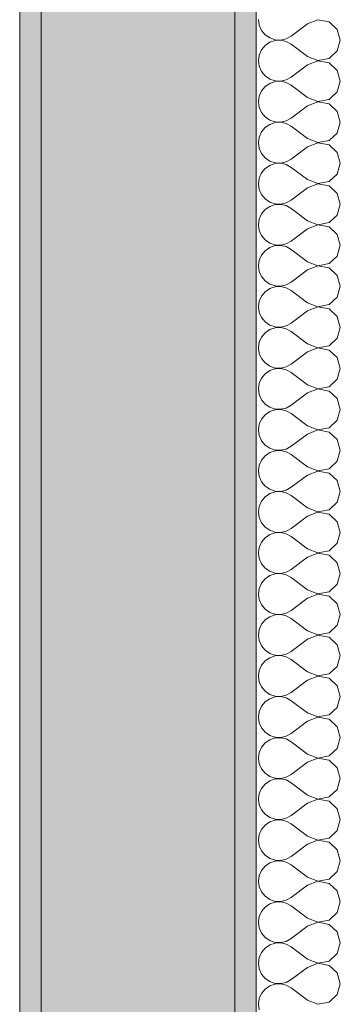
# Model space of a CAD drawing. Header units: millimetres. Extents: x -40968 to 11883, y -18816 to 4378.
# Tile 144 of 209: x -3749 to -3600, y -16362 to -15905. Entities that reach past the tile are written whole.
import ezdxf

# ---------------------------------------------------------------- set-up
doc = ezdxf.new("R2010")
doc.units = ezdxf.units.MM
doc.header["$MEASUREMENT"] = 0
doc.layers.add('12_FAÇ_Façana', color=7, linetype='Continuous')
doc.layers.add('Nuevo_08_E_Envans secs', color=7, linetype='Continuous')
for name, color, linetype, lineweight, true_color in [('12_FAÇ_Façana_Pluma_Nº__102', 7, 'Continuous', 5, 0xcccccc), ('12_FAÇ_Façana_Pluma_Nº__176', 7, 'Continuous', 15, 0x93a0c6), ('Nuevo_08_E_Envans secs_Pluma_Nº__102', 7, 'Continuous', 5, 0xcccccc)]:
    doc.layers.add(name, color=color, linetype=linetype, lineweight=lineweight, true_color=true_color)
doc.layers.add('12_FAÇ_Façana_Pluma_Nº__7', color=7, linetype='Continuous', lineweight=5)
doc.layers.add('Nuevo_08_E_Envans secs_Pluma_Nº__1', color=7, linetype='Continuous', lineweight=5)

# ---------------------------------------------------------------- blocks, each defined once
blk = doc.blocks.new('Muro_45_1', base_point=(-3748.89, -17083.98))
at = {"layer": '12_FAÇ_Façana_Pluma_Nº__102', "linetype": 'Continuous', "lineweight": 0, "true_color": 0xe5e5e5}
blk.add_hatch(color=254, dxfattribs=at).paths.add_polyline_path([(-3738.89, -16700.98), (-3648.89, -16700.98), (-3648.89, -13646.98), (-3738.89, -13646.98)])
at = {"layer": '12_FAÇ_Façana_Pluma_Nº__176', "linetype": 'Continuous', "lineweight": 0, "true_color": 0x495063}
for points in [[(-3748.89, -13646.98), (-3748.89, -16690.98), (-3738.89, -16690.98), (-3738.89, -13646.98)], [(-3638.89, -13646.98), (-3648.89, -13646.98), (-3648.89, -17073.98), (-3638.89, -17073.98)]]:
    blk.add_hatch(color=251, dxfattribs=at).paths.add_polyline_path(points)
at = {"layer": '12_FAÇ_Façana_Pluma_Nº__7', "color": 7, "linetype": 'Continuous', "lineweight": 5}
for p, q in [((-3738.89, -13646.98), (-3738.89, -16700.98)), ((-3648.89, -16700.98), (-3648.89, -13646.98))]:
    blk.add_line(p, q, dxfattribs=at)
at = {"layer": '12_FAÇ_Façana_Pluma_Nº__7', "color": 7, "linetype": 'Continuous', "lineweight": 5, "flags": 128}
for points in [[(-3748.89, -13646.98), (-3748.89, -16690.98)], [(-3638.89, -17073.98), (-3638.89, -13646.98)]]:
    blk.add_lwpolyline(points, dxfattribs=at)
blk = doc.blocks.new('*X502')
at = {"layer": 'Nuevo_08_E_Envans secs_Pluma_Nº__102', "color": 254, "linetype": 'Continuous', "lineweight": 5, "true_color": 0xcccccc}
for p, q in [((-3637.94, -15904.76), (-3637.58, -15907.36)), ((-3637.58, -15907.36), (-3636.52, -15909.77)), ((-3615.08, -15906.67), (-3622.7, -15912.38)), ((-3610.23, -15904.8), (-3615.08, -15906.67)), ((-3605.11, -15905.77), (-3610.23, -15904.8)), ((-3601.27, -15909.28), (-3605.11, -15905.77)), ((-3636.52, -15909.77), (-3634.84, -15911.79)), ((-3634.84, -15911.79), (-3632.68, -15913.28)), ((-3625, -15913.65), (-3622.7, -15912.38)), ((-3599.85, -15914.29), (-3601.27, -15909.28)), ((-3634.84, -15916.78), (-3636.52, -15918.8)), ((-3632.68, -15915.29), (-3634.84, -15916.78)), ((-3632.68, -15913.28), (-3630.19, -15914.12)), ((-3630.19, -15914.45), (-3632.68, -15915.29)), ((-3630.19, -15914.12), (-3627.56, -15914.25)), ((-3627.56, -15914.32), (-3630.19, -15914.45)), ((-3627.56, -15914.25), (-3625, -15913.65)), ((-3625, -15914.92), (-3627.56, -15914.32)), ((-3622.7, -15916.19), (-3625, -15914.92)), ((-3615.08, -15921.9), (-3622.7, -15916.19)), ((-3601.27, -15919.29), (-3599.85, -15914.29)), ((-3637.58, -15921.21), (-3637.94, -15923.81)), ((-3636.52, -15918.8), (-3637.58, -15921.21)), ((-3615.08, -15921.9), (-3610.23, -15923.77)), ((-3605.11, -15922.8), (-3601.27, -15919.29)), ((-3637.94, -15923.81), (-3637.58, -15926.41)), ((-3637.58, -15926.41), (-3636.52, -15928.82)), ((-3615.08, -15925.71), (-3622.7, -15931.43)), ((-3610.23, -15923.85), (-3615.08, -15925.71)), ((-3610.23, -15923.77), (-3605.11, -15922.8)), ((-3605.11, -15924.81), (-3610.23, -15923.85)), ((-3601.27, -15928.33), (-3605.11, -15924.81)), ((-3636.52, -15928.82), (-3634.84, -15930.84)), ((-3634.84, -15930.84), (-3632.68, -15932.33)), ((-3599.85, -15933.33), (-3601.27, -15928.33)), ((-3634.84, -15935.83), (-3636.52, -15937.85)), ((-3632.68, -15934.34), (-3634.84, -15935.83)), ((-3632.68, -15932.33), (-3630.19, -15933.17)), ((-3630.19, -15933.5), (-3632.68, -15934.34)), ((-3630.19, -15933.17), (-3627.56, -15933.29)), ((-3627.56, -15933.37), (-3630.19, -15933.5)), ((-3627.56, -15933.29), (-3625, -15932.7)), ((-3625, -15933.97), (-3627.56, -15933.37)), ((-3625, -15932.7), (-3622.7, -15931.43)), ((-3622.7, -15935.24), (-3625, -15933.97)), ((-3615.08, -15940.95), (-3622.7, -15935.24)), ((-3601.27, -15938.34), (-3599.85, -15933.33)), ((-3637.58, -15940.25), (-3637.94, -15942.86)), ((-3636.52, -15937.85), (-3637.58, -15940.25)), ((-3605.11, -15941.85), (-3601.27, -15938.34)), ((-3637.94, -15942.86), (-3637.58, -15945.46)), ((-3615.08, -15944.76), (-3622.7, -15950.48)), ((-3615.08, -15940.95), (-3610.23, -15942.82)), ((-3610.23, -15942.9), (-3615.08, -15944.76)), ((-3610.23, -15942.82), (-3605.11, -15941.85)), ((-3605.11, -15943.86), (-3610.23, -15942.9)), ((-3601.27, -15947.37), (-3605.11, -15943.86)), ((-3637.58, -15945.46), (-3636.52, -15947.86)), ((-3636.52, -15947.86), (-3634.84, -15949.89)), ((-3599.85, -15952.38), (-3601.27, -15947.37)), ((-3634.84, -15949.89), (-3632.68, -15951.38)), ((-3632.68, -15953.39), (-3634.84, -15954.87)), ((-3632.68, -15951.38), (-3630.19, -15952.22)), ((-3630.19, -15952.55), (-3632.68, -15953.39)), ((-3630.19, -15952.22), (-3627.56, -15952.34)), ((-3627.56, -15952.42), (-3630.19, -15952.55)), ((-3627.56, -15952.34), (-3625, -15951.75)), ((-3625, -15953.01), (-3627.56, -15952.42)), ((-3625, -15951.75), (-3622.7, -15950.48)), ((-3622.7, -15954.29), (-3625, -15953.01)), ((-3601.27, -15957.39), (-3599.85, -15952.38)), ((-3636.52, -15956.9), (-3637.58, -15959.3)), ((-3634.84, -15954.87), (-3636.52, -15956.9)), ((-3615.08, -15960), (-3622.7, -15954.29)), ((-3605.11, -15960.9), (-3601.27, -15957.39)), ((-3637.58, -15959.3), (-3637.94, -15961.9)), ((-3637.94, -15961.9), (-3637.58, -15964.51)), ((-3615.08, -15960), (-3610.23, -15961.87)), ((-3610.23, -15961.94), (-3615.08, -15963.81)), ((-3610.23, -15961.87), (-3605.11, -15960.9)), ((-3605.11, -15962.91), (-3610.23, -15961.94)), ((-3601.27, -15966.42), (-3605.11, -15962.91)), ((-3637.58, -15964.51), (-3636.52, -15966.91)), ((-3636.52, -15966.91), (-3634.84, -15968.94)), ((-3615.08, -15963.81), (-3622.7, -15969.52)), ((-3599.85, -15971.43), (-3601.27, -15966.42)), ((-3634.84, -15968.94), (-3632.68, -15970.42)), ((-3632.68, -15972.43), (-3634.84, -15973.92)), ((-3632.68, -15970.42), (-3630.19, -15971.26)), ((-3630.19, -15971.59), (-3632.68, -15972.43)), ((-3630.19, -15971.26), (-3627.56, -15971.39)), ((-3627.56, -15971.47), (-3630.19, -15971.59)), ((-3627.56, -15971.39), (-3625, -15970.8)), ((-3625, -15972.06), (-3627.56, -15971.47)), ((-3625, -15970.8), (-3622.7, -15969.52)), ((-3622.7, -15973.33), (-3625, -15972.06)), ((-3601.27, -15976.44), (-3599.85, -15971.43)), ((-3636.52, -15975.95), (-3637.58, -15978.35)), ((-3634.84, -15973.92), (-3636.52, -15975.95)), ((-3615.08, -15979.05), (-3622.7, -15973.33)), ((-3605.11, -15979.95), (-3601.27, -15976.44)), ((-3637.58, -15978.35), (-3637.94, -15980.95)), ((-3637.94, -15980.95), (-3637.58, -15983.55)), ((-3615.08, -15979.05), (-3610.23, -15980.91)), ((-3610.23, -15980.99), (-3615.08, -15982.86)), ((-3610.23, -15980.91), (-3605.11, -15979.95)), ((-3605.11, -15981.96), (-3610.23, -15980.99)), ((-3637.58, -15983.55), (-3636.52, -15985.96)), ((-3636.52, -15985.96), (-3634.84, -15987.98)), ((-3615.08, -15982.86), (-3622.7, -15988.57)), ((-3601.27, -15985.47), (-3605.11, -15981.96)), ((-3599.85, -15990.48), (-3601.27, -15985.47)), ((-3634.84, -15987.98), (-3632.68, -15989.47)), ((-3632.68, -15989.47), (-3630.19, -15990.31)), ((-3630.19, -15990.64), (-3632.68, -15991.48)), ((-3630.19, -15990.31), (-3627.56, -15990.44)), ((-3627.56, -15990.51), (-3630.19, -15990.64)), ((-3627.56, -15990.44), (-3625, -15989.84)), ((-3625, -15991.11), (-3627.56, -15990.51)), ((-3625, -15989.84), (-3622.7, -15988.57)), ((-3601.27, -15995.48), (-3599.85, -15990.48)), ((-3636.52, -15994.99), (-3637.58, -15997.4)), ((-3634.84, -15992.97), (-3636.52, -15994.99)), ((-3632.68, -15991.48), (-3634.84, -15992.97)), ((-3622.7, -15992.38), (-3625, -15991.11)), ((-3615.08, -15998.1), (-3622.7, -15992.38)), ((-3637.58, -15997.4), (-3637.94, -16000)), ((-3615.08, -15998.1), (-3610.23, -15999.96)), ((-3610.23, -15999.96), (-3605.11, -15998.99)), ((-3605.11, -15998.99), (-3601.27, -15995.48)), ((-3637.94, -16000), (-3637.58, -16002.6)), ((-3637.58, -16002.6), (-3636.52, -16005.01)), ((-3615.08, -16001.9), (-3622.7, -16007.62)), ((-3610.23, -16000.04), (-3615.08, -16001.9)), ((-3605.11, -16001.01), (-3610.23, -16000.04)), ((-3601.27, -16004.52), (-3605.11, -16001.01)), ((-3599.85, -16009.52), (-3601.27, -16004.52)), ((-3636.52, -16005.01), (-3634.84, -16007.03)), ((-3634.84, -16007.03), (-3632.68, -16008.52)), ((-3632.68, -16008.52), (-3630.19, -16009.36)), ((-3627.56, -16009.49), (-3625, -16008.89)), ((-3625, -16008.89), (-3622.7, -16007.62)), ((-3634.84, -16012.02), (-3636.52, -16014.04)), ((-3632.68, -16010.53), (-3634.84, -16012.02)), ((-3630.19, -16009.69), (-3632.68, -16010.53)), ((-3630.19, -16009.36), (-3627.56, -16009.49)), ((-3627.56, -16009.56), (-3630.19, -16009.69)), ((-3625, -16010.16), (-3627.56, -16009.56)), ((-3622.7, -16011.43), (-3625, -16010.16)), ((-3615.08, -16017.14), (-3622.7, -16011.43)), ((-3601.27, -16014.53), (-3599.85, -16009.52)), ((-3637.58, -16016.45), (-3637.94, -16019.05)), ((-3636.52, -16014.04), (-3637.58, -16016.45)), ((-3615.08, -16017.14), (-3610.23, -16019.01)), ((-3610.23, -16019.01), (-3605.11, -16018.04)), ((-3605.11, -16018.04), (-3601.27, -16014.53)), ((-3637.94, -16019.05), (-3637.58, -16021.65)), ((-3637.58, -16021.65), (-3636.52, -16024.05)), ((-3615.08, -16020.95), (-3622.7, -16026.67)), ((-3610.23, -16019.09), (-3615.08, -16020.95)), ((-3605.11, -16020.05), (-3610.23, -16019.09)), ((-3601.27, -16023.56), (-3605.11, -16020.05)), ((-3636.52, -16024.05), (-3634.84, -16026.08)), ((-3634.84, -16026.08), (-3632.68, -16027.57)), ((-3625, -16027.94), (-3622.7, -16026.67)), ((-3599.85, -16028.57), (-3601.27, -16023.56)), ((-3634.84, -16031.06), (-3636.52, -16033.09)), ((-3632.68, -16029.58), (-3634.84, -16031.06)), ((-3632.68, -16027.57), (-3630.19, -16028.41)), ((-3630.19, -16028.74), (-3632.68, -16029.58)), ((-3630.19, -16028.41), (-3627.56, -16028.53)), ((-3627.56, -16028.61), (-3630.19, -16028.74)), ((-3627.56, -16028.53), (-3625, -16027.94)), ((-3625, -16029.2), (-3627.56, -16028.61)), ((-3622.7, -16030.48), (-3625, -16029.2)), ((-3615.08, -16036.19), (-3622.7, -16030.48)), ((-3601.27, -16033.58), (-3599.85, -16028.57)), ((-3637.58, -16035.49), (-3637.94, -16038.1)), ((-3636.52, -16033.09), (-3637.58, -16035.49)), ((-3615.08, -16036.19), (-3610.23, -16038.06)), ((-3605.11, -16037.09), (-3601.27, -16033.58)), ((-3637.94, -16038.1), (-3637.58, -16040.7)), ((-3637.58, -16040.7), (-3636.52, -16043.1)), ((-3615.08, -16040), (-3622.7, -16045.71)), ((-3610.23, -16038.13), (-3615.08, -16040)), ((-3610.23, -16038.06), (-3605.11, -16037.09)), ((-3605.11, -16039.1), (-3610.23, -16038.13)), ((-3601.27, -16042.61), (-3605.11, -16039.1)), ((-3636.52, -16043.1), (-3634.84, -16045.13)), ((-3634.84, -16045.13), (-3632.68, -16046.61)), ((-3599.85, -16047.62), (-3601.27, -16042.61)), ((-3634.84, -16050.11), (-3636.52, -16052.14)), ((-3632.68, -16048.62), (-3634.84, -16050.11)), ((-3632.68, -16046.61), (-3630.19, -16047.45)), ((-3630.19, -16047.78), (-3632.68, -16048.62)), ((-3630.19, -16047.45), (-3627.56, -16047.58)), ((-3627.56, -16047.66), (-3630.19, -16047.78)), ((-3627.56, -16047.58), (-3625, -16046.99)), ((-3625, -16048.25), (-3627.56, -16047.66)), ((-3625, -16046.99), (-3622.7, -16045.71)), ((-3622.7, -16049.52), (-3625, -16048.25)), ((-3615.08, -16055.24), (-3622.7, -16049.52)), ((-3601.27, -16052.63), (-3599.85, -16047.62)), ((-3637.58, -16054.54), (-3637.94, -16057.14)), ((-3636.52, -16052.14), (-3637.58, -16054.54)), ((-3605.11, -16056.14), (-3601.27, -16052.63)), ((-3637.94, -16057.14), (-3637.58, -16059.75)), ((-3615.08, -16059.05), (-3622.7, -16064.76)), ((-3615.08, -16055.24), (-3610.23, -16057.1)), ((-3610.23, -16057.18), (-3615.08, -16059.05)), ((-3610.23, -16057.1), (-3605.11, -16056.14)), ((-3605.11, -16058.15), (-3610.23, -16057.18)), ((-3601.27, -16061.66), (-3605.11, -16058.15)), ((-3637.58, -16059.75), (-3636.52, -16062.15)), ((-3636.52, -16062.15), (-3634.84, -16064.17)), ((-3599.85, -16066.67), (-3601.27, -16061.66)), ((-3634.84, -16064.17), (-3632.68, -16065.66)), ((-3632.68, -16067.67), (-3634.84, -16069.16)), ((-3632.68, -16065.66), (-3630.19, -16066.5)), ((-3630.19, -16066.83), (-3632.68, -16067.67)), ((-3630.19, -16066.5), (-3627.56, -16066.63)), ((-3627.56, -16066.71), (-3630.19, -16066.83)), ((-3627.56, -16066.63), (-3625, -16066.03)), ((-3625, -16067.3), (-3627.56, -16066.71)), ((-3625, -16066.03), (-3622.7, -16064.76)), ((-3622.7, -16068.57), (-3625, -16067.3)), ((-3601.27, -16071.67), (-3599.85, -16066.67)), ((-3636.52, -16071.18), (-3637.58, -16073.59)), ((-3634.84, -16069.16), (-3636.52, -16071.18)), ((-3615.08, -16074.29), (-3622.7, -16068.57)), ((-3605.11, -16075.19), (-3601.27, -16071.67)), ((-3637.58, -16073.59), (-3637.94, -16076.19)), ((-3637.94, -16076.19), (-3637.58, -16078.79)), ((-3615.08, -16074.29), (-3610.23, -16076.15)), ((-3610.23, -16076.23), (-3615.08, -16078.1)), ((-3610.23, -16076.15), (-3605.11, -16075.19)), ((-3605.11, -16077.2), (-3610.23, -16076.23)), ((-3601.27, -16080.71), (-3605.11, -16077.2)), ((-3637.58, -16078.79), (-3636.52, -16081.2)), ((-3636.52, -16081.2), (-3634.84, -16083.22)), ((-3615.08, -16078.1), (-3622.7, -16083.81)), ((-3599.85, -16085.71), (-3601.27, -16080.71)), ((-3634.84, -16083.22), (-3632.68, -16084.71)), ((-3632.68, -16086.72), (-3634.84, -16088.21)), ((-3632.68, -16084.71), (-3630.19, -16085.55)), ((-3630.19, -16085.88), (-3632.68, -16086.72)), ((-3630.19, -16085.55), (-3627.56, -16085.68)), ((-3627.56, -16085.75), (-3630.19, -16085.88)), ((-3627.56, -16085.68), (-3625, -16085.08)), ((-3625, -16086.35), (-3627.56, -16085.75)), ((-3625, -16085.08), (-3622.7, -16083.81)), ((-3622.7, -16087.62), (-3625, -16086.35)), ((-3601.27, -16090.72), (-3599.85, -16085.71)), ((-3636.52, -16090.23), (-3637.58, -16092.64)), ((-3634.84, -16088.21), (-3636.52, -16090.23)), ((-3615.08, -16093.33), (-3622.7, -16087.62)), ((-3605.11, -16094.23), (-3601.27, -16090.72)), ((-3637.58, -16092.64), (-3637.94, -16095.24)), ((-3637.94, -16095.24), (-3637.58, -16097.84)), ((-3615.08, -16093.33), (-3610.23, -16095.2)), ((-3610.23, -16095.28), (-3615.08, -16097.14)), ((-3610.23, -16095.2), (-3605.11, -16094.23)), ((-3605.11, -16096.24), (-3610.23, -16095.28)), ((-3637.58, -16097.84), (-3636.52, -16100.25)), ((-3636.52, -16100.25), (-3634.84, -16102.27)), ((-3615.08, -16097.14), (-3622.7, -16102.86)), ((-3601.27, -16099.75), (-3605.11, -16096.24)), ((-3599.85, -16104.76), (-3601.27, -16099.75)), ((-3634.84, -16102.27), (-3632.68, -16103.76)), ((-3632.68, -16103.76), (-3630.19, -16104.6)), ((-3630.19, -16104.93), (-3632.68, -16105.77)), ((-3630.19, -16104.6), (-3627.56, -16104.72)), ((-3627.56, -16104.8), (-3630.19, -16104.93)), ((-3627.56, -16104.72), (-3625, -16104.13)), ((-3625, -16105.4), (-3627.56, -16104.8)), ((-3625, -16104.13), (-3622.7, -16102.86)), ((-3601.27, -16109.77), (-3599.85, -16104.76)), ((-3636.52, -16109.28), (-3637.58, -16111.68)), ((-3634.84, -16107.26), (-3636.52, -16109.28)), ((-3632.68, -16105.77), (-3634.84, -16107.26)), ((-3622.7, -16106.67), (-3625, -16105.4)), ((-3615.08, -16112.38), (-3622.7, -16106.67)), ((-3637.58, -16111.68), (-3637.94, -16114.29)), ((-3615.08, -16112.38), (-3610.23, -16114.25)), ((-3610.23, -16114.25), (-3605.11, -16113.28)), ((-3605.11, -16113.28), (-3601.27, -16109.77)), ((-3637.94, -16114.29), (-3637.58, -16116.89)), ((-3637.58, -16116.89), (-3636.52, -16119.29)), ((-3615.08, -16116.19), (-3622.7, -16121.9)), ((-3610.23, -16114.32), (-3615.08, -16116.19)), ((-3605.11, -16115.29), (-3610.23, -16114.32)), ((-3601.27, -16118.8), (-3605.11, -16115.29)), ((-3599.85, -16123.81), (-3601.27, -16118.8)), ((-3636.52, -16119.29), (-3634.84, -16121.32)), ((-3634.84, -16121.32), (-3632.68, -16122.8)), ((-3632.68, -16122.8), (-3630.19, -16123.64)), ((-3627.56, -16123.77), (-3625, -16123.18)), ((-3625, -16123.18), (-3622.7, -16121.9)), ((-3634.84, -16126.3), (-3636.52, -16128.33)), ((-3632.68, -16124.81), (-3634.84, -16126.3)), ((-3630.19, -16123.98), (-3632.68, -16124.81)), ((-3630.19, -16123.64), (-3627.56, -16123.77)), ((-3627.56, -16123.85), (-3630.19, -16123.98)), ((-3625, -16124.44), (-3627.56, -16123.85)), ((-3622.7, -16125.71), (-3625, -16124.44)), ((-3615.08, -16131.43), (-3622.7, -16125.71)), ((-3601.27, -16128.82), (-3599.85, -16123.81)), ((-3637.58, -16130.73), (-3637.94, -16133.33)), ((-3636.52, -16128.33), (-3637.58, -16130.73)), ((-3615.08, -16131.43), (-3610.23, -16133.29)), ((-3610.23, -16133.29), (-3605.11, -16132.33)), ((-3605.11, -16132.33), (-3601.27, -16128.82)), ((-3637.94, -16133.33), (-3637.58, -16135.94)), ((-3637.58, -16135.94), (-3636.52, -16138.34)), ((-3615.08, -16135.24), (-3622.7, -16140.95)), ((-3610.23, -16133.37), (-3615.08, -16135.24)), ((-3605.11, -16134.34), (-3610.23, -16133.37)), ((-3601.27, -16137.85), (-3605.11, -16134.34)), ((-3636.52, -16138.34), (-3634.84, -16140.36)), ((-3634.84, -16140.36), (-3632.68, -16141.85)), ((-3625, -16142.22), (-3622.7, -16140.95)), ((-3599.85, -16142.86), (-3601.27, -16137.85)), ((-3634.84, -16145.35), (-3636.52, -16147.37)), ((-3632.68, -16143.86), (-3634.84, -16145.35)), ((-3632.68, -16141.85), (-3630.19, -16142.69)), ((-3630.19, -16143.02), (-3632.68, -16143.86)), ((-3630.19, -16142.69), (-3627.56, -16142.82)), ((-3627.56, -16142.9), (-3630.19, -16143.02)), ((-3627.56, -16142.82), (-3625, -16142.22)), ((-3625, -16143.49), (-3627.56, -16142.9)), ((-3622.7, -16144.76), (-3625, -16143.49)), ((-3615.08, -16150.48), (-3622.7, -16144.76)), ((-3601.27, -16147.86), (-3599.85, -16142.86)), ((-3637.58, -16149.78), (-3637.94, -16152.38)), ((-3636.52, -16147.37), (-3637.58, -16149.78)), ((-3615.08, -16150.48), (-3610.23, -16152.34)), ((-3605.11, -16151.38), (-3601.27, -16147.86)), ((-3637.94, -16152.38), (-3637.58, -16154.98)), ((-3637.58, -16154.98), (-3636.52, -16157.39)), ((-3615.08, -16154.29), (-3622.7, -16160)), ((-3610.23, -16152.42), (-3615.08, -16154.29)), ((-3610.23, -16152.34), (-3605.11, -16151.38)), ((-3605.11, -16153.39), (-3610.23, -16152.42)), ((-3601.27, -16156.9), (-3605.11, -16153.39)), ((-3636.52, -16157.39), (-3634.84, -16159.41)), ((-3634.84, -16159.41), (-3632.68, -16160.9)), ((-3599.85, -16161.9), (-3601.27, -16156.9)), ((-3634.84, -16164.4), (-3636.52, -16166.42)), ((-3632.68, -16162.91), (-3634.84, -16164.4)), ((-3632.68, -16160.9), (-3630.19, -16161.74)), ((-3630.19, -16162.07), (-3632.68, -16162.91)), ((-3630.19, -16161.74), (-3627.56, -16161.87)), ((-3627.56, -16161.94), (-3630.19, -16162.07)), ((-3627.56, -16161.87), (-3625, -16161.27)), ((-3625, -16162.54), (-3627.56, -16161.94)), ((-3625, -16161.27), (-3622.7, -16160)), ((-3622.7, -16163.81), (-3625, -16162.54)), ((-3615.08, -16169.52), (-3622.7, -16163.81)), ((-3601.27, -16166.91), (-3599.85, -16161.9)), ((-3637.58, -16168.83), (-3637.94, -16171.43)), ((-3636.52, -16166.42), (-3637.58, -16168.83)), ((-3605.11, -16170.42), (-3601.27, -16166.91)), ((-3637.94, -16171.43), (-3637.58, -16174.03)), ((-3615.08, -16173.33), (-3622.7, -16179.05)), ((-3615.08, -16169.52), (-3610.23, -16171.39)), ((-3610.23, -16171.47), (-3615.08, -16173.33)), ((-3610.23, -16171.39), (-3605.11, -16170.42)), ((-3605.11, -16172.43), (-3610.23, -16171.47)), ((-3601.27, -16175.95), (-3605.11, -16172.43)), ((-3637.58, -16174.03), (-3636.52, -16176.44)), ((-3636.52, -16176.44), (-3634.84, -16178.46)), ((-3599.85, -16180.95), (-3601.27, -16175.95)), ((-3634.84, -16178.46), (-3632.68, -16179.95)), ((-3632.68, -16181.96), (-3634.84, -16183.45)), ((-3632.68, -16179.95), (-3630.19, -16180.79)), ((-3630.19, -16181.12), (-3632.68, -16181.96)), ((-3630.19, -16180.79), (-3627.56, -16180.91)), ((-3627.56, -16180.99), (-3630.19, -16181.12)), ((-3627.56, -16180.91), (-3625, -16180.32)), ((-3625, -16181.59), (-3627.56, -16180.99)), ((-3625, -16180.32), (-3622.7, -16179.05)), ((-3622.7, -16182.86), (-3625, -16181.59)), ((-3601.27, -16185.96), (-3599.85, -16180.95)), ((-3636.52, -16185.47), (-3637.58, -16187.87)), ((-3634.84, -16183.45), (-3636.52, -16185.47)), ((-3615.08, -16188.57), (-3622.7, -16182.86)), ((-3605.11, -16189.47), (-3601.27, -16185.96)), ((-3637.58, -16187.87), (-3637.94, -16190.48)), ((-3637.94, -16190.48), (-3637.58, -16193.08)), ((-3615.08, -16188.57), (-3610.23, -16190.44)), ((-3610.23, -16190.51), (-3615.08, -16192.38)), ((-3610.23, -16190.44), (-3605.11, -16189.47)), ((-3605.11, -16191.48), (-3610.23, -16190.51)), ((-3601.27, -16194.99), (-3605.11, -16191.48)), ((-3637.58, -16193.08), (-3636.52, -16195.48)), ((-3636.52, -16195.48), (-3634.84, -16197.51)), ((-3615.08, -16192.38), (-3622.7, -16198.1)), ((-3599.85, -16200), (-3601.27, -16194.99)), ((-3634.84, -16197.51), (-3632.68, -16198.99)), ((-3632.68, -16201.01), (-3634.84, -16202.49)), ((-3632.68, -16198.99), (-3630.19, -16199.83)), ((-3630.19, -16200.17), (-3632.68, -16201.01)), ((-3630.19, -16199.83), (-3627.56, -16199.96)), ((-3627.56, -16200.04), (-3630.19, -16200.17)), ((-3627.56, -16199.96), (-3625, -16199.37)), ((-3625, -16200.63), (-3627.56, -16200.04)), ((-3625, -16199.37), (-3622.7, -16198.1)), ((-3622.7, -16201.9), (-3625, -16200.63)), ((-3601.27, -16205.01), (-3599.85, -16200)), ((-3636.52, -16204.52), (-3637.58, -16206.92)), ((-3634.84, -16202.49), (-3636.52, -16204.52)), ((-3615.08, -16207.62), (-3622.7, -16201.9)), ((-3605.11, -16208.52), (-3601.27, -16205.01)), ((-3637.58, -16206.92), (-3637.94, -16209.52)), ((-3637.94, -16209.52), (-3637.58, -16212.13)), ((-3615.08, -16207.62), (-3610.23, -16209.49)), ((-3610.23, -16209.56), (-3615.08, -16211.43)), ((-3610.23, -16209.49), (-3605.11, -16208.52)), ((-3605.11, -16210.53), (-3610.23, -16209.56)), ((-3637.58, -16212.13), (-3636.52, -16214.53)), ((-3636.52, -16214.53), (-3634.84, -16216.55)), ((-3615.08, -16211.43), (-3622.7, -16217.14)), ((-3601.27, -16214.04), (-3605.11, -16210.53)), ((-3599.85, -16219.05), (-3601.27, -16214.04)), ((-3634.84, -16216.55), (-3632.68, -16218.04)), ((-3632.68, -16218.04), (-3630.19, -16218.88)), ((-3630.19, -16219.21), (-3632.68, -16220.05)), ((-3630.19, -16218.88), (-3627.56, -16219.01)), ((-3627.56, -16219.09), (-3630.19, -16219.21)), ((-3627.56, -16219.01), (-3625, -16218.41)), ((-3625, -16219.68), (-3627.56, -16219.09)), ((-3625, -16218.41), (-3622.7, -16217.14)), ((-3601.27, -16224.05), (-3599.85, -16219.05)), ((-3636.52, -16223.56), (-3637.58, -16225.97)), ((-3634.84, -16221.54), (-3636.52, -16223.56)), ((-3632.68, -16220.05), (-3634.84, -16221.54)), ((-3622.7, -16220.95), (-3625, -16219.68)), ((-3615.08, -16226.67), (-3622.7, -16220.95)), ((-3637.58, -16225.97), (-3637.94, -16228.57)), ((-3615.08, -16226.67), (-3610.23, -16228.53)), ((-3610.23, -16228.53), (-3605.11, -16227.57)), ((-3605.11, -16227.57), (-3601.27, -16224.05)), ((-3637.94, -16228.57), (-3637.58, -16231.17)), ((-3637.58, -16231.17), (-3636.52, -16233.58)), ((-3615.08, -16230.48), (-3622.7, -16236.19)), ((-3610.23, -16228.61), (-3615.08, -16230.48)), ((-3605.11, -16229.58), (-3610.23, -16228.61)), ((-3601.27, -16233.09), (-3605.11, -16229.58)), ((-3599.85, -16238.1), (-3601.27, -16233.09)), ((-3636.52, -16233.58), (-3634.84, -16235.6)), ((-3634.84, -16235.6), (-3632.68, -16237.09)), ((-3632.68, -16237.09), (-3630.19, -16237.93)), ((-3627.56, -16238.06), (-3625, -16237.46)), ((-3625, -16237.46), (-3622.7, -16236.19)), ((-3634.84, -16240.59), (-3636.52, -16242.61)), ((-3632.68, -16239.1), (-3634.84, -16240.59)), ((-3630.19, -16238.26), (-3632.68, -16239.1)), ((-3630.19, -16237.93), (-3627.56, -16238.06)), ((-3627.56, -16238.13), (-3630.19, -16238.26)), ((-3625, -16238.73), (-3627.56, -16238.13)), ((-3622.7, -16240), (-3625, -16238.73)), ((-3615.08, -16245.71), (-3622.7, -16240)), ((-3601.27, -16243.1), (-3599.85, -16238.1)), ((-3637.58, -16245.02), (-3637.94, -16247.62)), ((-3636.52, -16242.61), (-3637.58, -16245.02)), ((-3615.08, -16245.71), (-3610.23, -16247.58)), ((-3610.23, -16247.58), (-3605.11, -16246.61)), ((-3605.11, -16246.61), (-3601.27, -16243.1)), ((-3637.94, -16247.62), (-3637.58, -16250.22)), ((-3637.58, -16250.22), (-3636.52, -16252.63)), ((-3615.08, -16249.52), (-3622.7, -16255.24)), ((-3610.23, -16247.66), (-3615.08, -16249.52)), ((-3605.11, -16248.62), (-3610.23, -16247.66)), ((-3601.27, -16252.14), (-3605.11, -16248.62)), ((-3636.52, -16252.63), (-3634.84, -16254.65)), ((-3634.84, -16254.65), (-3632.68, -16256.14)), ((-3625, -16256.51), (-3622.7, -16255.24)), ((-3599.85, -16257.14), (-3601.27, -16252.14)), ((-3634.84, -16259.64), (-3636.52, -16261.66)), ((-3632.68, -16258.15), (-3634.84, -16259.64)), ((-3632.68, -16256.14), (-3630.19, -16256.98)), ((-3630.19, -16257.31), (-3632.68, -16258.15)), ((-3630.19, -16256.98), (-3627.56, -16257.1)), ((-3627.56, -16257.18), (-3630.19, -16257.31)), ((-3627.56, -16257.1), (-3625, -16256.51)), ((-3625, -16257.78), (-3627.56, -16257.18)), ((-3622.7, -16259.05), (-3625, -16257.78)), ((-3615.08, -16264.76), (-3622.7, -16259.05)), ((-3601.27, -16262.15), (-3599.85, -16257.14)), ((-3637.58, -16264.06), (-3637.94, -16266.67)), ((-3636.52, -16261.66), (-3637.58, -16264.06)), ((-3615.08, -16264.76), (-3610.23, -16266.63)), ((-3605.11, -16265.66), (-3601.27, -16262.15)), ((-3637.94, -16266.67), (-3637.58, -16269.27)), ((-3637.58, -16269.27), (-3636.52, -16271.67)), ((-3615.08, -16268.57), (-3622.7, -16274.29)), ((-3610.23, -16266.71), (-3615.08, -16268.57)), ((-3610.23, -16266.63), (-3605.11, -16265.66)), ((-3605.11, -16267.67), (-3610.23, -16266.71)), ((-3601.27, -16271.18), (-3605.11, -16267.67)), ((-3636.52, -16271.67), (-3634.84, -16273.7)), ((-3634.84, -16273.7), (-3632.68, -16275.19)), ((-3599.85, -16276.19), (-3601.27, -16271.18)), ((-3634.84, -16278.68), (-3636.52, -16280.71)), ((-3632.68, -16277.2), (-3634.84, -16278.68)), ((-3632.68, -16275.19), (-3630.19, -16276.02)), ((-3630.19, -16276.36), (-3632.68, -16277.2)), ((-3630.19, -16276.02), (-3627.56, -16276.15)), ((-3627.56, -16276.23), (-3630.19, -16276.36)), ((-3627.56, -16276.15), (-3625, -16275.56)), ((-3625, -16276.82), (-3627.56, -16276.23)), ((-3625, -16275.56), (-3622.7, -16274.29)), ((-3622.7, -16278.1), (-3625, -16276.82)), ((-3615.08, -16283.81), (-3622.7, -16278.1)), ((-3601.27, -16281.2), (-3599.85, -16276.19)), ((-3637.58, -16283.11), (-3637.94, -16285.71)), ((-3636.52, -16280.71), (-3637.58, -16283.11)), ((-3605.11, -16284.71), (-3601.27, -16281.2)), ((-3637.94, -16285.71), (-3637.58, -16288.32)), ((-3615.08, -16287.62), (-3622.7, -16293.33)), ((-3615.08, -16283.81), (-3610.23, -16285.68)), ((-3610.23, -16285.75), (-3615.08, -16287.62)), ((-3610.23, -16285.68), (-3605.11, -16284.71)), ((-3605.11, -16286.72), (-3610.23, -16285.75)), ((-3601.27, -16290.23), (-3605.11, -16286.72)), ((-3637.58, -16288.32), (-3636.52, -16290.72)), ((-3636.52, -16290.72), (-3634.84, -16292.74)), ((-3599.85, -16295.24), (-3601.27, -16290.23)), ((-3634.84, -16292.74), (-3632.68, -16294.23)), ((-3632.68, -16296.24), (-3634.84, -16297.73)), ((-3632.68, -16294.23), (-3630.19, -16295.07)), ((-3630.19, -16295.4), (-3632.68, -16296.24)), ((-3630.19, -16295.07), (-3627.56, -16295.2)), ((-3627.56, -16295.28), (-3630.19, -16295.4)), ((-3627.56, -16295.2), (-3625, -16294.6)), ((-3625, -16295.87), (-3627.56, -16295.28)), ((-3625, -16294.6), (-3622.7, -16293.33)), ((-3622.7, -16297.14), (-3625, -16295.87)), ((-3601.27, -16300.25), (-3599.85, -16295.24)), ((-3636.52, -16299.75), (-3637.58, -16302.16)), ((-3634.84, -16297.73), (-3636.52, -16299.75)), ((-3615.08, -16302.86), (-3622.7, -16297.14)), ((-3605.11, -16303.76), (-3601.27, -16300.25)), ((-3637.58, -16302.16), (-3637.94, -16304.76)), ((-3637.94, -16304.76), (-3637.58, -16307.36)), ((-3615.08, -16302.86), (-3610.23, -16304.72)), ((-3610.23, -16304.8), (-3615.08, -16306.67)), ((-3610.23, -16304.72), (-3605.11, -16303.76)), ((-3605.11, -16305.77), (-3610.23, -16304.8)), ((-3601.27, -16309.28), (-3605.11, -16305.77)), ((-3637.58, -16307.36), (-3636.52, -16309.77)), ((-3636.52, -16309.77), (-3634.84, -16311.79)), ((-3615.08, -16306.67), (-3622.7, -16312.38)), ((-3599.85, -16314.29), (-3601.27, -16309.28)), ((-3634.84, -16311.79), (-3632.68, -16313.28)), ((-3632.68, -16315.29), (-3634.84, -16316.78)), ((-3632.68, -16313.28), (-3630.19, -16314.12)), ((-3630.19, -16314.45), (-3632.68, -16315.29)), ((-3630.19, -16314.12), (-3627.56, -16314.25)), ((-3627.56, -16314.32), (-3630.19, -16314.45)), ((-3627.56, -16314.25), (-3625, -16313.65)), ((-3625, -16314.92), (-3627.56, -16314.32)), ((-3625, -16313.65), (-3622.7, -16312.38)), ((-3622.7, -16316.19), (-3625, -16314.92)), ((-3601.27, -16319.29), (-3599.85, -16314.29)), ((-3636.52, -16318.8), (-3637.58, -16321.21)), ((-3634.84, -16316.78), (-3636.52, -16318.8)), ((-3615.08, -16321.9), (-3622.7, -16316.19)), ((-3605.11, -16322.8), (-3601.27, -16319.29)), ((-3637.58, -16321.21), (-3637.94, -16323.81)), ((-3637.94, -16323.81), (-3637.58, -16326.41)), ((-3615.08, -16321.9), (-3610.23, -16323.77)), ((-3610.23, -16323.85), (-3615.08, -16325.71)), ((-3610.23, -16323.77), (-3605.11, -16322.8)), ((-3605.11, -16324.81), (-3610.23, -16323.85)), ((-3637.58, -16326.41), (-3636.52, -16328.82)), ((-3636.52, -16328.82), (-3634.84, -16330.84)), ((-3615.08, -16325.71), (-3622.7, -16331.43)), ((-3601.27, -16328.33), (-3605.11, -16324.81)), ((-3599.85, -16333.33), (-3601.27, -16328.33)), ((-3634.84, -16330.84), (-3632.68, -16332.33)), ((-3632.68, -16332.33), (-3630.19, -16333.17)), ((-3630.19, -16333.5), (-3632.68, -16334.34)), ((-3630.19, -16333.17), (-3627.56, -16333.29)), ((-3627.56, -16333.37), (-3630.19, -16333.5)), ((-3627.56, -16333.29), (-3625, -16332.7)), ((-3625, -16333.97), (-3627.56, -16333.37)), ((-3625, -16332.7), (-3622.7, -16331.43)), ((-3601.27, -16338.34), (-3599.85, -16333.33)), ((-3636.52, -16337.85), (-3637.58, -16340.25)), ((-3634.84, -16335.83), (-3636.52, -16337.85)), ((-3632.68, -16334.34), (-3634.84, -16335.83)), ((-3622.7, -16335.24), (-3625, -16333.97)), ((-3615.08, -16340.95), (-3622.7, -16335.24)), ((-3637.58, -16340.25), (-3637.94, -16342.86)), ((-3615.08, -16340.95), (-3610.23, -16342.82)), ((-3610.23, -16342.82), (-3605.11, -16341.85)), ((-3605.11, -16341.85), (-3601.27, -16338.34)), ((-3637.94, -16342.86), (-3637.58, -16345.46)), ((-3637.58, -16345.46), (-3636.52, -16347.86)), ((-3615.08, -16344.76), (-3622.7, -16350.48)), ((-3610.23, -16342.9), (-3615.08, -16344.76)), ((-3605.11, -16343.86), (-3610.23, -16342.9)), ((-3601.27, -16347.37), (-3605.11, -16343.86)), ((-3599.85, -16352.38), (-3601.27, -16347.37)), ((-3636.52, -16347.86), (-3634.84, -16349.89)), ((-3634.84, -16349.89), (-3632.68, -16351.38)), ((-3632.68, -16351.38), (-3630.19, -16352.22)), ((-3627.56, -16352.34), (-3625, -16351.75)), ((-3625, -16351.75), (-3622.7, -16350.48)), ((-3634.84, -16354.87), (-3636.52, -16356.9)), ((-3632.68, -16353.39), (-3634.84, -16354.87)), ((-3630.19, -16352.55), (-3632.68, -16353.39)), ((-3630.19, -16352.22), (-3627.56, -16352.34)), ((-3627.56, -16352.42), (-3630.19, -16352.55)), ((-3625, -16353.01), (-3627.56, -16352.42)), ((-3622.7, -16354.29), (-3625, -16353.01)), ((-3615.08, -16360), (-3622.7, -16354.29)), ((-3601.27, -16357.39), (-3599.85, -16352.38)), ((-3637.58, -16359.3), (-3637.94, -16361.9)), ((-3636.52, -16356.9), (-3637.58, -16359.3)), ((-3615.08, -16360), (-3610.23, -16361.87)), ((-3610.23, -16361.87), (-3605.11, -16360.9)), ((-3605.11, -16360.9), (-3601.27, -16357.39)), ((-3637.94, -16361.9), (-3637.58, -16364.51))]:
    blk.add_line(p, q, dxfattribs=at)
blk = doc.blocks.new('Muro_156_1', base_point=(-3573.89, -17276.98))
at = {"layer": 'Nuevo_08_E_Envans secs_Pluma_Nº__1', "color": 7, "linetype": 'Continuous', "lineweight": 5, "flags": 128}
blk.add_lwpolyline([(-3638.89, -13646.98), (-3638.89, -17130.98)], dxfattribs=at)
at = {"layer": 'Nuevo_08_E_Envans secs', "color": 7, "lineweight": 20}
blk.add_blockref('*X502', (0, 0), dxfattribs=at)

msp = doc.modelspace()

# ---------------------------------------------------------------- block references
at = {"layer": '12_FAÇ_Façana', "color": 7, "lineweight": 20}
msp.add_blockref('Muro_45_1', (-3748.89, -17083.98), dxfattribs=at)

# ---------------------------------------------------------------- next in the draw order: block references
at = {"layer": 'Nuevo_08_E_Envans secs', "color": 7, "lineweight": 20}
msp.add_blockref('Muro_156_1', (-3573.89, -17276.98), dxfattribs=at)

doc.saveas('drawing.dxf')
